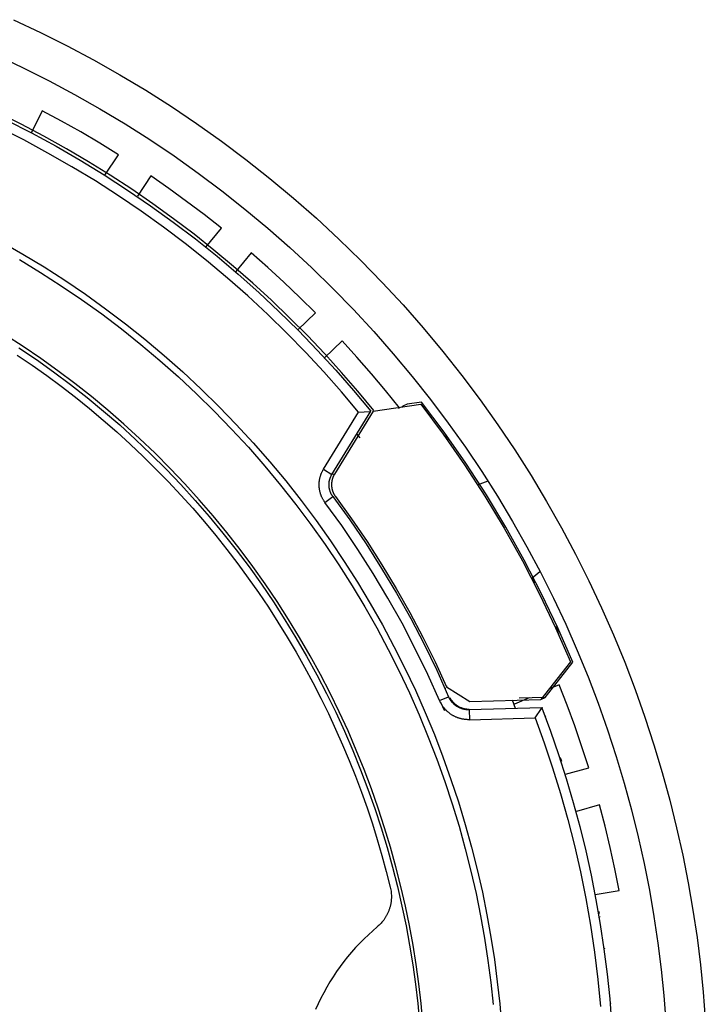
# Model space of a CAD drawing. Header units: millimetres. Extents: x -534 to -34, y 1269 to 1769.
# Tile 30 of 91: x -260 to -225, y 1434 to 1483. Entities that reach past the tile are written whole.
import ezdxf

# ---------------------------------------------------------------- set-up
doc = ezdxf.new("R2010")
doc.units = ezdxf.units.MM
doc.layers.add('ROXX_B.FLEX', color=7, linetype='Continuous', true_color=0x000000)

msp = doc.modelspace()

# ---------------------------------------------------------------- linework, layer by layer
at = {"layer": 'ROXX_B.FLEX', "color": 18, "true_color": 0x000000}
for points in [[(-259.989, 1483.437), (-258.625, 1482.795), (-257.272, 1482.117), (-255.931, 1481.402), (-254.604, 1480.651), (-253.292, 1479.863), (-251.997, 1479.04), (-250.72, 1478.181), (-249.462, 1477.288), (-248.226, 1476.361), (-247.011, 1475.401), (-245.821, 1474.409), (-244.655, 1473.385), (-243.515, 1472.331), (-242.403, 1471.247), (-241.319, 1470.134), (-240.265, 1468.994), (-239.241, 1467.829), (-238.248, 1466.638), (-237.288, 1465.424), (-236.361, 1464.187), (-235.468, 1462.93), (-234.61, 1461.653), (-233.786, 1460.358), (-232.999, 1459.046), (-232.247, 1457.719), (-231.532, 1456.378), (-230.854, 1455.025), (-230.213, 1453.661), (-229.609, 1452.287), (-229.042, 1450.906), (-228.512, 1449.518), (-228.02, 1448.125), (-227.564, 1446.728), (-227.145, 1445.33), (-226.763, 1443.93), (-226.417, 1442.53), (-226.106, 1441.133), (-225.831, 1439.738), (-225.591, 1438.347), (-225.384, 1436.962), (-225.212, 1435.583), (-225.072, 1434.211), (-224.965, 1432.848)], [(-259.989, 1483.437), (-258.625, 1482.795), (-257.272, 1482.117), (-255.931, 1481.402), (-254.604, 1480.651), (-253.292, 1479.863), (-251.997, 1479.04), (-250.72, 1478.181), (-249.462, 1477.288), (-248.226, 1476.361), (-247.011, 1475.401), (-245.821, 1474.409), (-244.655, 1473.385), (-243.515, 1472.331), (-242.403, 1471.247), (-241.319, 1470.134), (-240.265, 1468.994), (-239.241, 1467.829), (-238.248, 1466.638), (-237.288, 1465.424), (-236.361, 1464.187), (-235.468, 1462.93), (-234.61, 1461.653), (-233.786, 1460.358), (-232.999, 1459.046), (-232.247, 1457.719), (-231.532, 1456.378), (-230.854, 1455.025), (-230.213, 1453.661), (-229.609, 1452.287), (-229.042, 1450.906), (-228.512, 1449.518), (-228.02, 1448.125), (-227.564, 1446.728), (-227.145, 1445.33), (-226.763, 1443.93), (-226.417, 1442.53), (-226.106, 1441.133), (-225.831, 1439.738), (-225.591, 1438.347), (-225.384, 1436.962), (-225.212, 1435.583), (-225.072, 1434.211), (-224.965, 1432.848)], [(-241.752, 1463.655), (-242.554, 1464.624), (-243.381, 1465.579), (-244.233, 1466.518), (-245.109, 1467.44), (-246.01, 1468.345), (-246.933, 1469.231), (-247.88, 1470.098), (-248.849, 1470.945), (-249.839, 1471.772), (-250.85, 1472.576), (-251.881, 1473.358), (-252.932, 1474.116), (-254.002, 1474.851), (-255.089, 1475.561), (-256.193, 1476.245), (-257.314, 1476.904), (-258.449, 1477.536), (-259.599, 1478.141), (-260.761, 1478.719)], [(-241.752, 1463.655), (-242.554, 1464.624), (-243.381, 1465.579), (-244.233, 1466.518), (-245.109, 1467.44), (-246.01, 1468.345), (-246.933, 1469.231), (-247.88, 1470.098), (-248.849, 1470.945), (-249.839, 1471.772), (-250.85, 1472.576), (-251.881, 1473.358), (-252.932, 1474.116), (-254.002, 1474.851), (-255.089, 1475.561), (-256.193, 1476.245), (-257.314, 1476.904), (-258.449, 1477.536), (-259.599, 1478.141), (-260.761, 1478.719)], [(-258.533, 1478.827), (-259.078, 1477.719)], [(-258.533, 1478.827), (-259.078, 1477.719)], [(-254.67, 1476.597), (-255.619, 1477.183), (-256.579, 1477.751), (-257.551, 1478.299), (-258.533, 1478.827)], [(-254.67, 1476.597), (-255.619, 1477.183), (-256.579, 1477.751), (-257.551, 1478.299), (-258.533, 1478.827)], [(-255.357, 1475.57), (-254.67, 1476.597)], [(-255.357, 1475.57), (-254.67, 1476.597)], [(-253.041, 1475.529), (-253.705, 1474.495)], [(-253.041, 1475.529), (-253.705, 1474.495)], [(-249.455, 1472.876), (-250.332, 1473.566), (-251.222, 1474.238), (-252.125, 1474.893), (-253.041, 1475.529)], [(-249.455, 1472.876), (-250.332, 1473.566), (-251.222, 1474.238), (-252.125, 1474.893), (-253.041, 1475.529)], [(-250.26, 1471.927), (-249.455, 1472.876)], [(-250.26, 1471.927), (-249.455, 1472.876)], [(-247.957, 1471.63), (-248.733, 1470.68)], [(-247.957, 1471.63), (-248.733, 1470.68)], [(-244.695, 1468.589), (-245.488, 1469.373), (-246.296, 1470.142), (-247.12, 1470.894), (-247.957, 1471.63)], [(-244.695, 1468.589), (-245.488, 1469.373), (-246.296, 1470.142), (-247.12, 1470.894), (-247.957, 1471.63)], [(-245.601, 1467.737), (-244.695, 1468.589)], [(-245.601, 1467.737), (-244.695, 1468.589)], [(-243.348, 1467.181), (-244.241, 1466.31)], [(-243.348, 1467.181), (-244.241, 1466.31)], [(-240.452, 1463.79), (-241.15, 1464.659), (-241.866, 1465.514), (-242.599, 1466.355), (-243.348, 1467.181)], [(-240.452, 1463.79), (-241.15, 1464.659), (-241.866, 1465.514), (-242.599, 1466.355), (-243.348, 1467.181)], [(-240.49, 1463.761), (-240.452, 1463.79)], [(-240.49, 1463.761), (-240.452, 1463.79)], [(-233.076, 1449.129), (-231.671, 1450.902)], [(-233.076, 1449.129), (-231.671, 1450.902)], [(-232.356, 1449.768), (-232.845, 1449.557)], [(-232.356, 1449.768), (-232.845, 1449.557)], [(-230.867, 1445.563), (-231.208, 1446.625), (-231.57, 1447.68), (-231.953, 1448.728), (-232.356, 1449.768)], [(-230.867, 1445.563), (-231.208, 1446.625), (-231.57, 1447.68), (-231.953, 1448.728), (-232.356, 1449.768)], [(-233.888, 1449.108), (-234.628, 1448.79)], [(-233.888, 1449.108), (-234.628, 1448.79)], [(-233.076, 1449.129), (-234.388, 1449.092)], [(-233.076, 1449.129), (-234.388, 1449.092)], [(-233.298, 1449.018), (-233.076, 1449.129)], [(-233.298, 1449.018), (-233.076, 1449.129)], [(-233.238, 1448.601), (-236.914, 1448.498)], [(-233.238, 1448.601), (-236.914, 1448.498)], [(-234.568, 1448.563), (-234.733, 1448.978)], [(-234.568, 1448.563), (-234.733, 1448.978)], [(-233.203, 1448.614), (-233.212, 1448.639)], [(-233.203, 1448.614), (-233.212, 1448.639)], [(-233.041, 1448.186), (-233.063, 1448.181)], [(-233.041, 1448.186), (-233.063, 1448.181)], [(-232.229, 1445.882), (-232.291, 1446.071)], [(-232.229, 1445.882), (-232.291, 1446.071)], [(-232.04, 1445.233), (-230.867, 1445.563)], [(-232.04, 1445.233), (-230.867, 1445.563)], [(-230.322, 1443.693), (-231.485, 1443.342)], [(-230.322, 1443.693), (-231.485, 1443.342)], [(-229.319, 1439.347), (-229.537, 1440.441), (-229.777, 1441.53), (-230.039, 1442.614), (-230.322, 1443.693)], [(-229.319, 1439.347), (-229.537, 1440.441), (-229.777, 1441.53), (-230.039, 1442.614), (-230.322, 1443.693)], [(-230.538, 1439.149), (-229.319, 1439.347)], [(-230.538, 1439.149), (-229.319, 1439.347)]]:
    msp.add_lwpolyline(points, dxfattribs=at)
at = {"layer": 'ROXX_B.FLEX', "color": 18, "lineweight": -3, "true_color": 0x000000}
for points in [[(-260.817, 1481.616), (-259.498, 1480.996), (-258.19, 1480.341), (-256.894, 1479.649), (-255.611, 1478.923), (-254.343, 1478.162), (-253.091, 1477.366), (-251.857, 1476.536), (-250.641, 1475.673), (-249.446, 1474.777), (-248.272, 1473.849), (-247.121, 1472.889), (-245.994, 1471.899), (-244.892, 1470.88), (-243.817, 1469.832), (-242.769, 1468.757), (-241.75, 1467.655), (-240.76, 1466.528), (-239.801, 1465.377), (-238.873, 1464.204), (-237.977, 1463.008), (-237.113, 1461.793), (-236.284, 1460.558), (-235.488, 1459.306), (-234.726, 1458.038), (-234, 1456.755), (-233.309, 1455.459), (-232.653, 1454.151), (-232.033, 1452.833), (-231.45, 1451.505), (-230.902, 1450.17), (-230.39, 1448.828), (-229.913, 1447.482), (-229.473, 1446.132), (-229.068, 1444.779), (-228.699, 1443.426), (-228.364, 1442.073), (-228.064, 1440.722), (-227.798, 1439.374), (-227.565, 1438.03), (-227.366, 1436.69), (-227.199, 1435.357), (-227.064, 1434.032), (-226.96, 1432.714)], [(-260.343, 1478.351), (-259.08, 1477.707), (-257.834, 1477.03), (-256.607, 1476.322), (-255.399, 1475.583), (-254.211, 1474.814), (-253.045, 1474.016), (-251.901, 1473.19), (-250.781, 1472.336), (-249.686, 1471.457), (-248.616, 1470.552), (-247.573, 1469.623), (-246.557, 1468.671), (-245.568, 1467.698), (-244.608, 1466.703), (-243.677, 1465.69), (-242.775, 1464.658), (-241.903, 1463.609)], [(-242.515, 1463.568), (-243.379, 1464.594), (-244.272, 1465.604), (-245.194, 1466.595), (-246.143, 1467.567), (-247.121, 1468.519), (-248.125, 1469.449), (-249.155, 1470.357), (-250.211, 1471.241), (-251.292, 1472.1), (-252.397, 1472.934), (-253.524, 1473.741), (-254.674, 1474.521), (-255.844, 1475.272), (-257.034, 1475.994), (-258.243, 1476.685), (-259.47, 1477.346), (-260.713, 1477.976)], [(-260.589, 1472.194), (-259.51, 1471.573), (-258.443, 1470.923), (-257.39, 1470.244), (-256.352, 1469.538), (-255.33, 1468.803), (-254.325, 1468.042), (-253.337, 1467.254), (-252.369, 1466.44), (-251.422, 1465.601), (-250.495, 1464.737), (-249.59, 1463.85), (-248.708, 1462.94), (-247.85, 1462.008), (-247.016, 1461.055), (-246.208, 1460.082), (-245.426, 1459.09), (-244.671, 1458.08), (-243.942, 1457.054), (-243.242, 1456.011), (-242.57, 1454.955), (-241.926, 1453.884), (-241.312, 1452.801), (-240.726, 1451.707), (-240.171, 1450.603), (-239.645, 1449.491), (-239.149, 1448.37), (-238.683, 1447.243), (-238.247, 1446.11), (-237.841, 1444.974), (-237.464, 1443.834), (-237.117, 1442.692), (-236.8, 1441.549), (-236.511, 1440.406), (-236.251, 1439.264), (-236.02, 1438.125), (-235.817, 1436.988), (-235.642, 1435.855), (-235.494, 1434.728), (-235.372, 1433.606), (-235.277, 1432.49)], [(-259.677, 1471.289), (-258.618, 1470.644), (-257.572, 1469.97), (-256.54, 1469.268), (-255.525, 1468.538), (-254.526, 1467.782), (-253.546, 1466.999), (-252.584, 1466.19), (-251.643, 1465.357), (-250.722, 1464.499), (-249.823, 1463.617), (-248.947, 1462.713), (-248.095, 1461.788), (-247.267, 1460.841), (-246.464, 1459.875), (-245.687, 1458.889), (-244.937, 1457.886), (-244.213, 1456.867), (-243.517, 1455.831), (-242.85, 1454.781), (-242.21, 1453.718), (-241.6, 1452.642), (-241.019, 1451.556), (-240.467, 1450.459), (-239.944, 1449.353), (-239.452, 1448.24), (-238.989, 1447.121), (-238.555, 1445.996), (-238.152, 1444.867), (-237.778, 1443.734), (-237.433, 1442.6), (-237.118, 1441.465), (-236.831, 1440.329), (-236.573, 1439.195), (-236.344, 1438.063), (-236.142, 1436.934), (-235.968, 1435.809), (-235.821, 1434.689), (-235.7, 1433.574)], [(-239.26, 1432.662), (-239.353, 1433.637), (-239.468, 1434.617), (-239.604, 1435.6), (-239.763, 1436.586), (-239.945, 1437.575), (-240.149, 1438.565), (-240.377, 1439.557), (-240.628, 1440.548), (-240.903, 1441.539), (-241.202, 1442.529), (-241.524, 1443.516), (-241.871, 1444.5), (-242.241, 1445.48), (-242.636, 1446.455), (-243.054, 1447.425), (-243.497, 1448.388), (-243.963, 1449.344), (-244.453, 1450.292), (-244.966, 1451.23), (-245.503, 1452.159), (-246.062, 1453.076), (-246.644, 1453.982), (-247.248, 1454.876), (-247.874, 1455.756), (-248.521, 1456.622), (-249.189, 1457.474), (-249.877, 1458.31), (-250.585, 1459.129), (-251.313, 1459.932), (-252.059, 1460.716), (-252.823, 1461.483), (-253.604, 1462.231), (-254.402, 1462.959), (-255.215, 1463.667), (-256.044, 1464.354), (-256.887, 1465.021), (-257.743, 1465.666), (-258.613, 1466.29), (-259.494, 1466.891), (-260.386, 1467.47)], [(-259.714, 1466.832), (-258.831, 1466.234), (-257.96, 1465.614), (-257.102, 1464.971), (-256.257, 1464.307), (-255.427, 1463.622), (-254.611, 1462.917), (-253.811, 1462.191), (-253.028, 1461.445), (-252.262, 1460.681), (-251.515, 1459.898), (-250.785, 1459.097), (-250.075, 1458.28), (-249.385, 1457.446), (-248.715, 1456.596), (-248.066, 1455.731), (-247.439, 1454.852), (-246.833, 1453.96), (-246.25, 1453.055), (-245.689, 1452.139), (-245.151, 1451.211), (-244.637, 1450.274), (-244.146, 1449.327), (-243.678, 1448.372), (-243.235, 1447.41), (-242.815, 1446.441), (-242.419, 1445.467), (-242.048, 1444.487), (-241.7, 1443.504), (-241.377, 1442.517), (-241.078, 1441.529), (-240.802, 1440.539), (-240.55, 1439.548), (-240.322, 1438.557), (-240.117, 1437.567), (-239.935, 1436.579), (-239.776, 1435.594), (-239.639, 1434.611), (-239.524, 1433.633), (-239.431, 1432.659)], [(-259.8, 1466.457), (-259.048, 1465.947), (-258.306, 1465.42), (-257.575, 1464.879), (-256.853, 1464.322), (-256.143, 1463.751), (-255.445, 1463.165), (-254.758, 1462.566), (-254.084, 1461.953), (-253.423, 1461.327), (-252.775, 1460.688), (-252.14, 1460.036), (-251.519, 1459.373), (-250.912, 1458.698), (-250.32, 1458.012), (-249.743, 1457.315), (-249.18, 1456.609), (-248.633, 1455.892), (-248.102, 1455.167), (-247.586, 1454.433), (-247.086, 1453.69), (-246.603, 1452.94), (-246.136, 1452.183), (-245.685, 1451.42), (-245.25, 1450.65), (-244.832, 1449.874), (-244.431, 1449.094), (-244.047, 1448.309), (-243.679, 1447.52), (-243.328, 1446.727), (-242.994, 1445.932), (-242.676, 1445.134), (-242.375, 1444.333), (-242.09, 1443.532), (-241.822, 1442.729), (-241.571, 1441.925), (-241.336, 1441.122), (-241.116, 1440.319), (-240.913, 1439.516)], [(-239.327, 1464.077), (-240.059, 1463.969)], [(-231.671, 1450.902), (-232.431, 1452.651), (-233.25, 1454.376), (-234.127, 1456.074), (-235.061, 1457.744), (-236.049, 1459.382), (-237.091, 1460.985), (-238.184, 1462.551), (-239.327, 1464.077)], [(-244.293, 1460.679), (-242.515, 1463.568)], [(-243.867, 1460.417), (-241.903, 1463.609)], [(-241.774, 1463.613), (-243.741, 1460.422)], [(-242.515, 1463.568), (-241.95, 1463.606)], [(-241.774, 1463.613), (-239.372, 1463.964)], [(-240.334, 1463.833), (-240.284, 1463.872)], [(-240.059, 1463.969), (-240.284, 1463.872)], [(-239.372, 1463.964), (-238.242, 1462.452), (-237.161, 1460.901), (-236.13, 1459.313), (-235.152, 1457.692), (-234.227, 1456.039), (-233.358, 1454.357), (-232.546, 1452.649), (-231.791, 1450.919)], [(-242.441, 1462.275), (-242.6, 1462.476)], [(-238.255, 1462.47), (-238.217, 1462.433), (-238.18, 1462.396), (-238.143, 1462.358), (-238.108, 1462.319), (-238.074, 1462.28), (-238.042, 1462.24), (-238.01, 1462.199), (-237.98, 1462.157)], [(-244.22, 1458.998), (-244.236, 1459.021), (-244.253, 1459.045), (-244.268, 1459.068), (-244.284, 1459.092), (-244.298, 1459.115), (-244.313, 1459.139), (-244.327, 1459.163), (-244.34, 1459.188), (-244.353, 1459.212), (-244.365, 1459.237), (-244.377, 1459.262), (-244.388, 1459.287), (-244.399, 1459.313), (-244.409, 1459.338), (-244.419, 1459.364), (-244.429, 1459.39), (-244.438, 1459.416), (-244.446, 1459.443), (-244.454, 1459.469), (-244.462, 1459.496), (-244.469, 1459.523), (-244.476, 1459.55), (-244.482, 1459.577), (-244.487, 1459.605), (-244.493, 1459.632), (-244.497, 1459.66), (-244.501, 1459.688), (-244.505, 1459.716), (-244.508, 1459.744), (-244.511, 1459.772), (-244.513, 1459.8), (-244.514, 1459.828), (-244.515, 1459.856), (-244.515, 1459.884), (-244.515, 1459.912), (-244.515, 1459.94), (-244.514, 1459.968), (-244.512, 1459.996), (-244.51, 1460.024), (-244.507, 1460.052), (-244.504, 1460.079), (-244.5, 1460.107), (-244.496, 1460.135), (-244.491, 1460.162), (-244.486, 1460.19), (-244.48, 1460.217), (-244.474, 1460.244), (-244.467, 1460.271), (-244.46, 1460.297), (-244.452, 1460.324), (-244.444, 1460.35), (-244.436, 1460.377), (-244.426, 1460.403), (-244.417, 1460.428), (-244.407, 1460.454), (-244.396, 1460.48), (-244.385, 1460.505), (-244.374, 1460.53), (-244.361, 1460.555), (-244.349, 1460.58), (-244.336, 1460.605), (-244.322, 1460.63), (-244.308, 1460.654), (-244.293, 1460.679)], [(-244.293, 1460.679), (-243.867, 1460.417)], [(-243.818, 1459.296), (-243.829, 1459.311), (-243.84, 1459.327), (-243.85, 1459.342), (-243.86, 1459.358), (-243.87, 1459.373), (-243.88, 1459.389), (-243.889, 1459.405), (-243.898, 1459.422), (-243.906, 1459.438), (-243.915, 1459.455), (-243.923, 1459.472), (-243.93, 1459.488), (-243.938, 1459.506), (-243.945, 1459.523), (-243.951, 1459.54), (-243.958, 1459.557), (-243.964, 1459.575), (-243.97, 1459.593), (-243.975, 1459.61), (-243.98, 1459.628), (-243.985, 1459.646), (-243.989, 1459.664), (-243.993, 1459.683), (-243.997, 1459.701), (-244, 1459.719), (-244.004, 1459.737), (-244.006, 1459.756), (-244.009, 1459.774), (-244.011, 1459.793), (-244.012, 1459.811), (-244.014, 1459.83), (-244.015, 1459.848), (-244.015, 1459.867), (-244.016, 1459.886), (-244.016, 1459.904), (-244.015, 1459.923), (-244.015, 1459.941), (-244.013, 1459.96), (-244.012, 1459.978), (-244.01, 1459.997), (-244.008, 1460.015), (-244.006, 1460.034), (-244.003, 1460.052), (-244, 1460.071), (-243.996, 1460.089), (-243.992, 1460.107), (-243.988, 1460.125), (-243.984, 1460.143), (-243.979, 1460.161), (-243.974, 1460.179), (-243.968, 1460.197), (-243.962, 1460.215), (-243.956, 1460.232), (-243.95, 1460.25), (-243.943, 1460.267), (-243.936, 1460.284), (-243.928, 1460.301), (-243.921, 1460.318), (-243.912, 1460.335), (-243.904, 1460.352), (-243.895, 1460.368), (-243.886, 1460.385), (-243.877, 1460.401), (-243.867, 1460.417)], [(-243.741, 1460.422), (-243.751, 1460.406), (-243.76, 1460.389), (-243.769, 1460.373), (-243.778, 1460.356), (-243.786, 1460.34), (-243.795, 1460.323), (-243.802, 1460.306), (-243.81, 1460.289), (-243.817, 1460.272), (-243.823, 1460.255), (-243.83, 1460.238), (-243.836, 1460.22), (-243.842, 1460.203), (-243.847, 1460.185), (-243.852, 1460.167), (-243.857, 1460.15), (-243.861, 1460.132), (-243.865, 1460.114), (-243.869, 1460.096), (-243.873, 1460.077), (-243.876, 1460.059), (-243.879, 1460.041), (-243.881, 1460.022), (-243.883, 1460.004), (-243.885, 1459.985), (-243.887, 1459.967), (-243.888, 1459.948), (-243.888, 1459.93), (-243.889, 1459.911), (-243.889, 1459.892), (-243.889, 1459.874), (-243.888, 1459.855), (-243.887, 1459.837), (-243.886, 1459.818), (-243.884, 1459.799), (-243.882, 1459.781), (-243.88, 1459.762), (-243.877, 1459.744), (-243.874, 1459.726), (-243.871, 1459.707), (-243.867, 1459.689), (-243.863, 1459.671), (-243.858, 1459.653), (-243.854, 1459.635), (-243.849, 1459.617), (-243.843, 1459.6), (-243.838, 1459.582), (-243.832, 1459.564), (-243.825, 1459.547), (-243.819, 1459.53), (-243.812, 1459.513), (-243.805, 1459.496), (-243.797, 1459.479), (-243.789, 1459.463), (-243.781, 1459.446), (-243.773, 1459.43), (-243.764, 1459.413), (-243.755, 1459.397), (-243.745, 1459.381), (-243.735, 1459.365), (-243.725, 1459.35), (-243.715, 1459.334), (-243.704, 1459.318), (-243.693, 1459.303)], [(-243.741, 1460.422), (-243.867, 1460.417)], [(-235.969, 1460.072), (-236.378, 1459.924)], [(-236.443, 1459.9), (-236.471, 1459.89)], [(-244.22, 1458.998), (-243.818, 1459.296)], [(-243.818, 1459.296), (-242.962, 1458.109), (-242.139, 1456.895), (-241.35, 1455.658), (-240.597, 1454.398), (-239.881, 1453.117), (-239.201, 1451.816), (-238.56, 1450.497), (-237.958, 1449.163)], [(-243.693, 1459.303), (-242.876, 1458.169), (-242.09, 1457.013), (-241.336, 1455.834), (-240.613, 1454.635), (-239.924, 1453.416), (-239.269, 1452.18), (-238.648, 1450.927), (-238.062, 1449.659)], [(-238.417, 1448.964), (-239.013, 1450.285), (-239.648, 1451.591), (-240.32, 1452.879), (-241.03, 1454.148), (-241.776, 1455.395), (-242.556, 1456.621), (-243.371, 1457.822), (-244.22, 1458.998)], [(-233.749, 1455.16), (-233.334, 1455.508)], [(-233.727, 1455.179), (-233.596, 1454.925)], [(-232.534, 1452.724), (-232.513, 1452.677), (-232.493, 1452.63), (-232.475, 1452.581), (-232.458, 1452.532), (-232.441, 1452.482), (-232.427, 1452.432), (-232.413, 1452.381), (-232.401, 1452.33)], [(-231.791, 1450.919), (-233.298, 1449.018)], [(-238.074, 1449.696), (-238.042, 1449.697)], [(-238.062, 1449.659), (-236.885, 1448.918)], [(-238.417, 1448.964), (-237.958, 1449.163)], [(-238.127, 1449.59), (-238.105, 1449.59)], [(-236.914, 1448.498), (-236.933, 1448.498), (-236.953, 1448.498), (-236.972, 1448.498), (-236.992, 1448.499), (-237.012, 1448.5), (-237.032, 1448.501), (-237.051, 1448.503), (-237.071, 1448.505), (-237.091, 1448.507), (-237.111, 1448.51), (-237.131, 1448.513), (-237.152, 1448.517), (-237.172, 1448.521), (-237.192, 1448.525), (-237.212, 1448.53), (-237.232, 1448.535), (-237.252, 1448.541), (-237.271, 1448.547), (-237.291, 1448.553), (-237.311, 1448.56), (-237.331, 1448.567), (-237.35, 1448.575), (-237.37, 1448.583), (-237.389, 1448.591), (-237.408, 1448.599), (-237.427, 1448.608), (-237.446, 1448.618), (-237.465, 1448.628), (-237.483, 1448.638), (-237.502, 1448.648), (-237.52, 1448.659), (-237.538, 1448.67), (-237.556, 1448.682), (-237.573, 1448.694), (-237.59, 1448.706), (-237.607, 1448.718), (-237.624, 1448.731), (-237.641, 1448.744), (-237.657, 1448.758), (-237.673, 1448.771), (-237.689, 1448.785), (-237.704, 1448.8), (-237.719, 1448.814), (-237.734, 1448.829), (-237.748, 1448.844), (-237.762, 1448.859), (-237.776, 1448.875), (-237.79, 1448.891), (-237.803, 1448.906), (-237.816, 1448.923), (-237.828, 1448.939), (-237.84, 1448.955), (-237.852, 1448.972), (-237.864, 1448.989), (-237.875, 1449.006), (-237.885, 1449.023), (-237.896, 1449.04), (-237.906, 1449.057), (-237.915, 1449.075), (-237.925, 1449.092), (-237.934, 1449.11), (-237.942, 1449.127), (-237.95, 1449.145), (-237.958, 1449.163)], [(-237.895, 1449.118), (-237.878, 1449.086), (-237.86, 1449.055), (-237.841, 1449.023), (-237.82, 1448.993), (-237.81, 1448.977), (-237.798, 1448.962), (-237.787, 1448.948), (-237.775, 1448.933), (-237.764, 1448.918), (-237.751, 1448.904), (-237.739, 1448.89), (-237.726, 1448.876), (-237.713, 1448.862), (-237.7, 1448.848), (-237.686, 1448.835), (-237.672, 1448.822), (-237.658, 1448.809), (-237.643, 1448.796), (-237.629, 1448.784), (-237.614, 1448.771), (-237.599, 1448.759), (-237.583, 1448.748), (-237.568, 1448.736), (-237.552, 1448.725), (-237.536, 1448.714), (-237.52, 1448.704), (-237.504, 1448.694), (-237.487, 1448.684), (-237.47, 1448.674), (-237.453, 1448.665), (-237.436, 1448.656), (-237.419, 1448.647), (-237.402, 1448.638), (-237.385, 1448.63), (-237.367, 1448.623), (-237.349, 1448.615), (-237.331, 1448.608), (-237.314, 1448.601), (-237.296, 1448.595), (-237.278, 1448.589), (-237.26, 1448.583), (-237.241, 1448.578), (-237.223, 1448.572), (-237.205, 1448.568), (-237.187, 1448.563), (-237.168, 1448.559), (-237.15, 1448.555), (-237.132, 1448.552), (-237.095, 1448.546), (-237.059, 1448.542), (-237.022, 1448.538), (-236.986, 1448.536), (-236.95, 1448.535), (-236.915, 1448.536)], [(-236.9, 1447.998), (-236.928, 1447.998), (-236.956, 1447.998), (-236.985, 1447.998), (-237.013, 1447.999), (-237.042, 1448.001), (-237.071, 1448.003), (-237.1, 1448.005), (-237.129, 1448.008), (-237.158, 1448.012), (-237.187, 1448.016), (-237.216, 1448.021), (-237.245, 1448.026), (-237.274, 1448.032), (-237.303, 1448.038), (-237.332, 1448.045), (-237.361, 1448.053), (-237.39, 1448.061), (-237.419, 1448.069), (-237.448, 1448.079), (-237.477, 1448.088), (-237.505, 1448.099), (-237.534, 1448.11), (-237.562, 1448.121), (-237.59, 1448.133), (-237.618, 1448.146), (-237.646, 1448.159), (-237.673, 1448.172), (-237.7, 1448.187), (-237.727, 1448.201), (-237.754, 1448.217), (-237.78, 1448.232), (-237.806, 1448.248), (-237.832, 1448.265), (-237.857, 1448.282), (-237.883, 1448.3), (-237.907, 1448.318), (-237.932, 1448.337), (-237.956, 1448.356), (-237.979, 1448.376), (-238.002, 1448.396), (-238.025, 1448.416), (-238.048, 1448.437), (-238.069, 1448.458), (-238.091, 1448.479), (-238.112, 1448.501), (-238.132, 1448.523), (-238.152, 1448.546), (-238.172, 1448.569), (-238.191, 1448.592), (-238.21, 1448.615), (-238.228, 1448.639), (-238.246, 1448.663), (-238.263, 1448.687), (-238.279, 1448.711), (-238.295, 1448.736), (-238.311, 1448.76), (-238.326, 1448.785), (-238.34, 1448.81), (-238.355, 1448.836), (-238.368, 1448.861), (-238.381, 1448.887), (-238.393, 1448.912), (-238.405, 1448.938), (-238.417, 1448.964)], [(-238.17, 1448.462), (-238.347, 1448.872)], [(-236.885, 1448.918), (-233.298, 1449.018)], [(-233.238, 1448.601), (-232.801, 1447.42), (-232.39, 1446.228), (-232.006, 1445.025), (-231.649, 1443.812), (-231.32, 1442.59), (-231.018, 1441.36), (-230.744, 1440.122), (-230.499, 1438.878), (-230.283, 1437.629), (-230.095, 1436.376), (-229.936, 1435.119), (-229.806, 1433.86), (-229.706, 1432.599), (-229.634, 1431.339), (-229.59, 1430.079), (-229.576, 1428.82)], [(-238.134, 1448.463), (-238.17, 1448.462)], [(-236.914, 1448.498), (-236.9, 1447.998)], [(-233.579, 1448.091), (-233.264, 1448.562)], [(-236.9, 1447.998), (-233.579, 1448.091)], [(-233.579, 1448.091), (-233.123, 1446.83), (-232.695, 1445.552), (-232.298, 1444.258), (-231.931, 1442.95), (-231.595, 1441.628), (-231.291, 1440.293), (-231.021, 1438.946), (-230.783, 1437.59), (-230.579, 1436.224), (-230.409, 1434.851), (-230.274, 1433.471)], [(-240.913, 1439.516), (-240.898, 1439.451), (-240.886, 1439.386), (-240.875, 1439.319), (-240.867, 1439.251), (-240.861, 1439.183), (-240.858, 1439.114), (-240.856, 1439.045), (-240.857, 1438.975), (-240.859, 1438.94), (-240.861, 1438.905), (-240.864, 1438.87), (-240.867, 1438.835), (-240.871, 1438.8), (-240.876, 1438.765), (-240.881, 1438.73), (-240.887, 1438.695), (-240.893, 1438.66), (-240.9, 1438.625), (-240.908, 1438.59), (-240.916, 1438.556), (-240.925, 1438.521), (-240.935, 1438.487), (-240.945, 1438.453), (-240.956, 1438.418), (-240.968, 1438.385), (-240.98, 1438.351), (-240.992, 1438.318), (-241.005, 1438.285), (-241.019, 1438.252), (-241.034, 1438.219), (-241.049, 1438.187), (-241.064, 1438.155), (-241.08, 1438.123), (-241.097, 1438.092), (-241.114, 1438.061), (-241.131, 1438.03), (-241.149, 1438), (-241.168, 1437.97), (-241.187, 1437.941), (-241.207, 1437.912), (-241.247, 1437.855), (-241.289, 1437.8), (-241.333, 1437.746), (-241.378, 1437.695), (-241.425, 1437.646), (-241.473, 1437.598), (-241.522, 1437.553), (-241.572, 1437.509)], [(-230.328, 1438.191), (-230.345, 1438.289)], [(-230.295, 1437.995), (-230.298, 1438.015)], [(-241.572, 1437.509), (-241.8, 1437.313), (-242.024, 1437.11), (-242.243, 1436.9), (-242.458, 1436.683), (-242.668, 1436.459), (-242.872, 1436.229), (-243.071, 1435.993), (-243.264, 1435.75), (-243.451, 1435.501), (-243.631, 1435.247), (-243.805, 1434.987), (-243.972, 1434.722), (-244.131, 1434.452), (-244.283, 1434.177), (-244.428, 1433.898), (-244.565, 1433.615), (-244.694, 1433.328)], [(-230.057, 1436.377), (-230.064, 1436.424)], [(-229.749, 1433.639), (-229.782, 1433.636)]]:
    msp.add_lwpolyline(points, dxfattribs=at)

doc.saveas('drawing.dxf')
